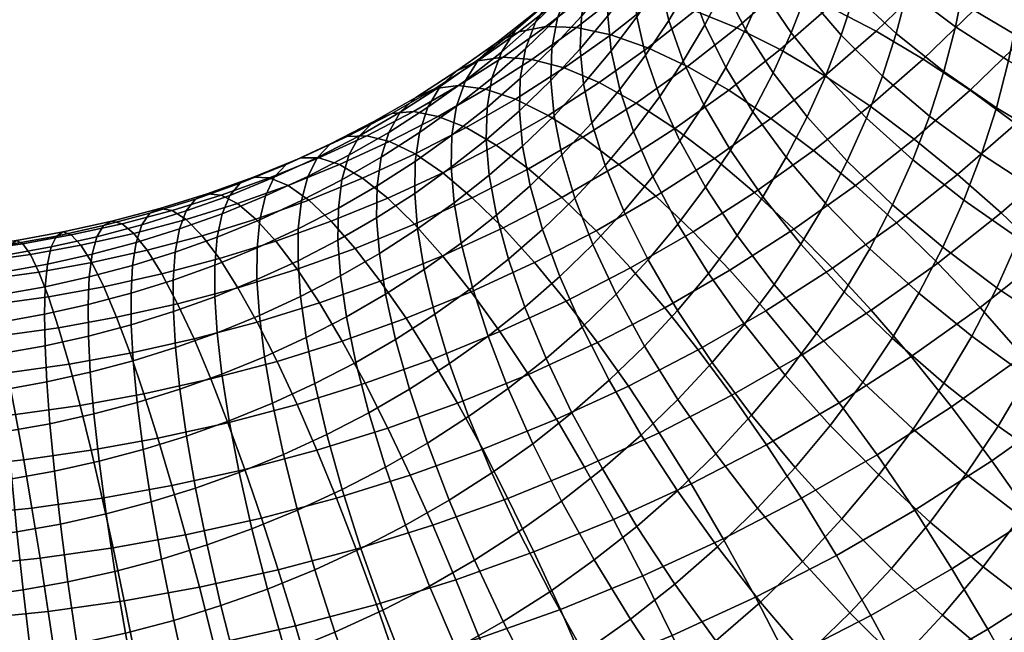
# Model space of a CAD drawing. Extents: x -120 to 2831, y -92 to 75.
# Tile 146 of 256: x 1163 to 1195, y -42 to -22. Entities that reach past the tile are written whole.
import ezdxf

# ---------------------------------------------------------------- set-up
doc = ezdxf.new("R2010")
doc.units = 0
doc.layers.add('GLASS', color=18, linetype='CONTINUOUS')

msp = doc.modelspace()

# ---------------------------------------------------------------- meshes
at = {"layer": 'GLASS'}
mesh = msp.add_polyface(dxfattribs=at)
corners = [(1197.36, -19.297, 65.61), (1199.356, -19.989, 66.493), (1199.411, -18.37, 67.54), (1197.412, -17.754, 66.608), (1195.468, -18.493, 64.545), (1195.518, -17.022, 65.497), (1197.223, -20.837, 64.616), (1199.213, -21.605, 65.45), (1195.338, -19.962, 63.597), (1193.59, -18.991, 62.407), (1193.714, -17.589, 63.312), (1197.003, -22.371, 63.627), (1198.982, -23.215, 64.413), (1195.128, -21.424, 62.655), (1193.39, -20.388, 61.507), (1191.816, -19.278, 60.201), (1192.008, -17.941, 61.063), (1196.679, -23.987, 62.588), (1198.642, -24.911, 63.322), (1194.819, -22.965, 61.664), (1193.094, -21.86, 60.561), (1191.533, -20.687, 59.295), (1190.16, -19.466, 57.888), (1190.432, -18.112, 58.758), (1196.262, -25.589, 61.56), (1198.204, -26.592, 62.243), (1194.422, -24.493, 60.684), (1192.715, -23.318, 59.625), (1191.17, -22.083, 58.399), (1189.811, -20.808, 57.026), (1193.937, -26.003, 59.717), (1195.753, -27.173, 60.545), (1192.252, -24.76, 58.701), (1190.727, -23.464, 57.515), (1189.385, -22.136, 56.176), (1190.204, -24.826, 56.644), (1191.706, -26.183, 57.792), (1188.883, -23.444, 55.34), (1195.242, -19.657, 16.623), (1193.572, -18.888, 17.745), (1194.953, -17.238, 18.783), (1196.685, -17.933, 17.708), (1196.896, -20.528, 15.684), (1198.401, -18.73, 16.816), (1198.513, -21.479, 14.925), (1200.079, -19.609, 16.102), (1190.498, -19.757, 18.097), (1188.938, -19.178, 19.618), (1190.285, -17.731, 20.525), (1191.911, -18.239, 19.048), (1192.093, -20.477, 16.748), (1193.696, -21.318, 15.581), (1195.284, -22.26, 14.598), (1196.836, -23.281, 13.795), (1198.392, -24.4, 13.145), (1200.134, -22.529, 14.319), (1190.519, -22.001, 15.796), (1188.995, -21.212, 17.187), (1192.05, -22.911, 14.586), (1193.568, -23.921, 13.56), (1195.052, -25.008, 12.716), (1196.539, -26.194, 12.024), (1190.31, -24.432, 13.639), (1188.854, -23.455, 14.891), (1191.753, -25.507, 12.573), (1193.164, -26.657, 11.689), (1189.845, -27.013, 11.64), (1188.48, -25.876, 12.744)]
mesh.append_faces([[corners[k] for k in face] for face in [(0, 1, 2, 3), (4, 0, 3, 5), (6, 7, 1, 0), (8, 6, 0, 4), (9, 8, 4, 10), (11, 12, 7, 6), (13, 11, 6, 8), (14, 13, 8, 9), (15, 14, 9, 16), (17, 18, 12, 11), (19, 17, 11, 13), (20, 19, 13, 14), (21, 20, 14, 15), (22, 21, 15, 23), (24, 25, 18, 17), (26, 24, 17, 19), (27, 26, 19, 20), (28, 27, 20, 21), (29, 28, 21, 22), (30, 31, 24, 26), (32, 30, 26, 27), (33, 32, 27, 28), (34, 33, 28, 29), (35, 36, 32, 33), (37, 35, 33, 34), (38, 39, 40, 41), (42, 38, 41, 43), (44, 42, 43, 45), (46, 47, 48, 49), (50, 46, 49, 39), (51, 50, 39, 38), (52, 51, 38, 42), (53, 52, 42, 44), (54, 53, 44, 55), (56, 57, 46, 50), (58, 56, 50, 51), (59, 58, 51, 52), (60, 59, 52, 53), (61, 60, 53, 54), (62, 63, 56, 58), (64, 62, 58, 59), (65, 64, 59, 60), (66, 67, 62, 64)]])
mesh = msp.add_polyface(dxfattribs=at)
corners = [(1188.242, -20.796, 54.712), (1189.385, -22.136, 56.176), (1189.811, -20.808, 57.026), (1188.654, -19.515, 55.532), (1187.758, -22.06, 53.904), (1188.883, -23.444, 55.34), (1186.839, -20.695, 52.363), (1187.31, -19.467, 53.147), (1187.176, -23.355, 53.078), (1188.28, -24.785, 54.485), (1186.274, -21.953, 51.561), (1185.577, -20.597, 49.962), (1186.13, -19.368, 50.746), (1185.634, -23.186, 50.776), (1186.517, -24.625, 52.271), (1184.952, -21.802, 49.195), (1184.467, -20.492, 47.556), (1185.083, -19.306, 48.31), (1184.255, -22.98, 48.448), (1184.922, -24.391, 50.012), (1183.782, -21.651, 46.82), (1183.493, -20.415, 45.157), (1184.172, -19.267, 45.886), (1183.028, -22.78, 46.106), (1183.49, -24.128, 47.721), (1182.746, -21.534, 44.449), (1182.631, -20.397, 42.779), (1183.376, -19.282, 43.485), (1182.19, -23.9, 45.399), (1182.637, -25.266, 47.004), (1181.916, -22.643, 43.749), (1181.803, -21.503, 42.081), (1181.842, -20.446, 40.356), (1182.672, -19.337, 41.056), (1181.018, -23.715, 43.075), (1181.284, -24.982, 44.718), (1180.909, -22.572, 41.409), (1180.945, -21.518, 39.681), (1181.135, -20.533, 37.846), (1182.04, -19.451, 38.527), (1179.95, -23.601, 40.763), (1180.057, -24.748, 42.427), (1179.983, -22.551, 39.033), (1180.164, -21.575, 37.192), (1180.505, -20.697, 35.255), (1181.491, -19.637, 35.919), (1181.11, -20.811, 25.647), (1180.19, -21.017, 27.761), (1181.401, -19.959, 28.419), (1182.369, -19.711, 26.332), (1182.167, -20.796, 23.574), (1183.482, -19.647, 24.29), (1183.346, -20.975, 21.576), (1184.724, -19.772, 22.326), (1184.628, -21.343, 19.685), (1186.072, -20.081, 20.47), (1185.989, -21.89, 17.926), (1187.505, -20.566, 18.751), (1187.406, -22.601, 16.323), (1188.995, -21.212, 17.187), (1188.854, -23.455, 14.891), (1190.519, -22.001, 15.796), (1180.783, -21.888, 22.898), (1179.785, -21.856, 24.999), (1181.897, -22.118, 20.868), (1183.108, -22.542, 18.941), (1184.395, -23.148, 17.146), (1185.734, -23.92, 15.505), (1187.103, -24.837, 14.034), (1180.381, -23.198, 20.202), (1179.336, -22.919, 22.262), (1181.518, -23.675, 18.243), (1182.726, -24.336, 16.413)]
mesh.append_faces([[corners[k] for k in face] for face in [(0, 1, 2, 3), (4, 5, 1, 0), (6, 4, 0, 7), (8, 9, 5, 4), (10, 8, 4, 6), (11, 10, 6, 12), (13, 14, 8, 10), (15, 13, 10, 11), (16, 15, 11, 17), (18, 19, 13, 15), (20, 18, 15, 16), (21, 20, 16, 22), (23, 24, 18, 20), (25, 23, 20, 21), (26, 25, 21, 27), (28, 29, 24, 23), (30, 28, 23, 25), (31, 30, 25, 26), (32, 31, 26, 33), (34, 35, 28, 30), (36, 34, 30, 31), (37, 36, 31, 32), (38, 37, 32, 39), (40, 41, 34, 36), (42, 40, 36, 37), (43, 42, 37, 38), (44, 43, 38, 45), (46, 47, 48, 49), (50, 46, 49, 51), (52, 50, 51, 53), (54, 52, 53, 55), (56, 54, 55, 57), (58, 56, 57, 59), (60, 58, 59, 61), (62, 63, 46, 50), (64, 62, 50, 52), (65, 64, 52, 54), (66, 65, 54, 56), (67, 66, 56, 58), (68, 67, 58, 60), (69, 70, 62, 64), (71, 69, 64, 65), (72, 71, 65, 66)]])
mesh = msp.add_polyface(dxfattribs=at)
corners = [(1178.931, -24.588, 40.146), (1179.034, -25.738, 41.808), (1180.057, -24.748, 42.427), (1179.95, -23.601, 40.763), (1178.96, -23.541, 38.415), (1179.983, -22.551, 39.033), (1179.132, -22.575, 36.567), (1180.164, -21.575, 37.192), (1179.456, -21.712, 34.62), (1180.505, -20.697, 35.255), (1179.94, -20.976, 32.595), (1181.014, -19.937, 33.244), (1177.879, -24.486, 37.826), (1177.852, -25.531, 39.559), (1178.04, -23.529, 35.973), (1178.346, -22.682, 34.016), (1178.805, -21.968, 31.977), (1179.42, -21.407, 29.882), (1180.589, -20.386, 30.518), (1180.19, -21.017, 27.761), (1181.401, -19.959, 28.419), (1176.891, -24.435, 35.412), (1176.741, -25.384, 37.27), (1177.179, -23.603, 33.446), (1177.611, -22.91, 31.393), (1178.191, -22.377, 29.281), (1178.917, -22.021, 27.139), (1179.785, -21.856, 24.999), (1181.11, -20.811, 25.647), (1175.69, -25.291, 34.884), (1175.551, -26.231, 36.747), (1175.958, -24.472, 32.909), (1176.361, -23.8, 30.845), (1176.904, -23.293, 28.716), (1177.585, -22.97, 26.553), (1178.399, -22.843, 24.39), (1179.336, -22.919, 22.262), (1180.783, -21.888, 22.898), (1174.685, -25.289, 32.408), (1174.438, -26.094, 34.391), (1175.06, -24.635, 30.332), (1175.564, -24.153, 28.188), (1176.198, -23.86, 26.007), (1176.955, -23.769, 23.822), (1177.828, -23.886, 21.668), (1178.802, -24.211, 19.58), (1180.381, -23.198, 20.202), (1179.862, -24.737, 17.591), (1181.518, -23.675, 18.243), (1173.738, -25.397, 29.867), (1173.393, -26.034, 31.954), (1174.203, -24.937, 27.71), (1174.788, -24.673, 25.512), (1175.489, -24.615, 23.307), (1176.296, -24.769, 21.13), (1177.198, -25.136, 19.016), (1178.18, -25.707, 17), (1173.333, -25.425, 25.056), (1172.798, -25.664, 27.27), (1173.974, -25.398, 22.833), (1174.714, -25.587, 20.635), (1175.541, -25.992, 18.498)]
mesh.append_faces([[corners[k] for k in face] for face in [(0, 1, 2, 3), (4, 0, 3, 5), (6, 4, 5, 7), (8, 6, 7, 9), (10, 8, 9, 11), (12, 13, 0, 4), (14, 12, 4, 6), (15, 14, 6, 8), (16, 15, 8, 10), (17, 16, 10, 18), (19, 17, 18, 20), (21, 22, 12, 14), (23, 21, 14, 15), (24, 23, 15, 16), (25, 24, 16, 17), (26, 25, 17, 19), (27, 26, 19, 28), (29, 30, 22, 21), (31, 29, 21, 23), (32, 31, 23, 24), (33, 32, 24, 25), (34, 33, 25, 26), (35, 34, 26, 27), (36, 35, 27, 37), (38, 39, 29, 31), (40, 38, 31, 32), (41, 40, 32, 33), (42, 41, 33, 34), (43, 42, 34, 35), (44, 43, 35, 36), (45, 44, 36, 46), (47, 45, 46, 48), (49, 50, 38, 40), (51, 49, 40, 41), (52, 51, 41, 42), (53, 52, 42, 43), (54, 53, 43, 44), (55, 54, 44, 45), (56, 55, 45, 47), (57, 58, 51, 52), (59, 57, 52, 53), (60, 59, 53, 54), (61, 60, 54, 55)]])
mesh = msp.add_polyface(dxfattribs=at)
corners = [(1188.28, -24.785, 54.485), (1189.577, -26.221, 55.755), (1190.204, -24.826, 56.644), (1188.883, -23.444, 55.34), (1187.598, -26.1, 53.649), (1188.868, -27.589, 54.884), (1186.517, -24.625, 52.271), (1187.176, -23.355, 53.078), (1188.077, -28.926, 54.036), (1189.484, -30.465, 55.068), (1190.31, -29.069, 55.954), (1186.839, -27.385, 52.834), (1185.784, -25.865, 51.483), (1184.922, -24.391, 50.012), (1185.634, -23.186, 50.776), (1186.003, -28.636, 52.041), (1187.208, -30.228, 53.212), (1184.977, -27.074, 50.718), (1184.138, -25.565, 49.269), (1183.49, -24.128, 47.721), (1184.255, -22.98, 48.448), (1185.073, -29.877, 51.258), (1186.241, -31.519, 52.397), (1184.079, -28.272, 49.962), (1183.266, -26.728, 48.534), (1182.637, -25.266, 47.004), (1183.11, -29.431, 49.233), (1184.07, -31.076, 50.504), (1182.324, -27.854, 47.826), (1181.717, -26.365, 46.311), (1181.284, -24.982, 44.718), (1182.19, -23.9, 45.399), (1181.316, -28.937, 47.147), (1182.071, -30.546, 48.533), (1180.731, -27.425, 45.647), (1180.314, -26.024, 44.064), (1180.057, -24.748, 42.427), (1181.018, -23.715, 43.075), (1180.242, -29.976, 46.497), (1180.966, -31.616, 47.865), (1179.682, -28.44, 45.012), (1188.48, -25.876, 12.744), (1187.103, -24.837, 14.034), (1188.854, -23.455, 14.891), (1190.31, -24.432, 13.639), (1183.984, -25.165, 14.737), (1182.726, -24.336, 16.413), (1184.395, -23.148, 17.146), (1185.734, -23.92, 15.505), (1185.271, -26.141, 13.229), (1186.565, -27.239, 11.903), (1187.848, -28.435, 10.762), (1189.845, -27.013, 11.64), (1189.102, -29.702, 9.806), (1191.179, -28.223, 10.718), (1180.988, -25.451, 15.729), (1179.862, -24.737, 17.591), (1181.518, -23.675, 18.243), (1182.162, -26.335, 14.019), (1183.362, -27.366, 12.478), (1184.57, -28.519, 11.118), (1185.767, -29.77, 9.943), (1186.938, -31.091, 8.954), (1180.311, -27.402, 13.368), (1179.223, -26.469, 15.109), (1181.424, -28.483, 11.797), (1182.544, -29.688, 10.405), (1183.654, -30.988, 9.2), (1180.451, -30.769, 9.751), (1179.422, -29.518, 11.17)]
mesh.append_faces([[corners[k] for k in face] for face in [(0, 1, 2, 3), (4, 5, 1, 0), (6, 4, 0, 7), (8, 9, 10, 5), (11, 8, 5, 4), (12, 11, 4, 6), (13, 12, 6, 14), (15, 16, 8, 11), (17, 15, 11, 12), (18, 17, 12, 13), (19, 18, 13, 20), (21, 22, 16, 15), (23, 21, 15, 17), (24, 23, 17, 18), (25, 24, 18, 19), (26, 27, 21, 23), (28, 26, 23, 24), (29, 28, 24, 25), (30, 29, 25, 31), (32, 33, 26, 28), (34, 32, 28, 29), (35, 34, 29, 30), (36, 35, 30, 37), (38, 39, 33, 32), (40, 38, 32, 34), (41, 42, 43, 44), (45, 46, 47, 48), (49, 45, 48, 42), (50, 49, 42, 41), (51, 50, 41, 52), (53, 51, 52, 54), (55, 56, 57, 46), (58, 55, 46, 45), (59, 58, 45, 49), (60, 59, 49, 50), (61, 60, 50, 51), (62, 61, 51, 53), (63, 64, 55, 58), (65, 63, 58, 59), (66, 65, 59, 60), (67, 66, 60, 61), (68, 69, 65, 66)]])
mesh = msp.add_polyface(dxfattribs=at)
corners = [(1179.281, -27.024, 43.44), (1179.682, -28.44, 45.012), (1180.731, -27.425, 45.647), (1180.314, -26.024, 44.064), (1179.034, -25.738, 41.808), (1180.057, -24.748, 42.427), (1178.572, -29.41, 44.409), (1179.107, -30.968, 45.88), (1180.242, -29.976, 46.497), (1178.189, -27.978, 42.846), (1177.953, -26.683, 41.22), (1177.852, -25.531, 39.559), (1178.931, -24.588, 40.146), (1177.041, -28.884, 42.284), (1177.405, -30.331, 43.838), (1176.815, -27.581, 40.663), (1176.718, -26.425, 39.005), (1176.741, -25.384, 37.27), (1177.879, -24.486, 37.826), (1175.839, -29.74, 41.756), (1176.183, -31.2, 43.301), (1175.624, -28.428, 40.141), (1175.531, -27.271, 38.483), (1175.551, -26.231, 36.747), (1174.384, -29.224, 39.652), (1174.587, -30.543, 41.263), (1174.294, -28.064, 37.997), (1174.31, -27.027, 36.259), (1174.438, -26.094, 34.391), (1175.69, -25.291, 34.884), (1173.124, -29.95, 39.209), (1173.315, -31.276, 40.816), (1173.039, -28.788, 37.555), (1173.051, -27.753, 35.816), (1173.166, -26.827, 33.944), (1173.393, -26.034, 31.954), (1174.685, -25.289, 32.408), (1179.223, -26.469, 15.109), (1178.18, -25.707, 17), (1179.862, -24.737, 17.591), (1180.988, -25.451, 15.729), (1172.373, -26.103, 29.44), (1172.059, -26.724, 31.536), (1173.738, -25.397, 29.867), (1172.798, -25.664, 27.27), (1174.203, -24.937, 27.71), (1176.442, -26.605, 16.456), (1175.541, -25.992, 18.498), (1177.198, -25.136, 19.016), (1177.401, -27.411, 14.538), (1178.399, -28.39, 12.77), (1180.311, -27.402, 13.368), (1179.422, -29.518, 11.17), (1181.424, -28.483, 11.797), (1172.416, -26.116, 22.401), (1171.835, -26.115, 24.642), (1173.333, -25.425, 25.056), (1173.974, -25.398, 22.833), (1173.086, -26.337, 20.184), (1174.714, -25.587, 20.635), (1173.837, -26.778, 18.026), (1174.654, -27.429, 15.961), (1175.524, -28.276, 14.02), (1176.432, -29.297, 12.226), (1177.361, -30.468, 10.6), (1172.82, -28.177, 15.517), (1172.088, -27.491, 17.603), (1173.6, -29.06, 13.554), (1174.414, -30.119, 11.737), (1175.248, -31.329, 10.088), (1172.433, -30.828, 11.322), (1171.711, -29.736, 13.157)]
mesh.append_faces([[corners[k] for k in face] for face in [(0, 1, 2, 3), (4, 0, 3, 5), (6, 7, 8, 1), (9, 6, 1, 0), (10, 9, 0, 4), (11, 10, 4, 12), (13, 14, 6, 9), (15, 13, 9, 10), (16, 15, 10, 11), (17, 16, 11, 18), (19, 20, 14, 13), (21, 19, 13, 15), (22, 21, 15, 16), (23, 22, 16, 17), (24, 25, 19, 21), (26, 24, 21, 22), (27, 26, 22, 23), (28, 27, 23, 29), (30, 31, 25, 24), (32, 30, 24, 26), (33, 32, 26, 27), (34, 33, 27, 28), (35, 34, 28, 36), (37, 38, 39, 40), (41, 42, 35, 43), (44, 41, 43, 45), (46, 47, 48, 38), (49, 46, 38, 37), (50, 49, 37, 51), (52, 50, 51, 53), (54, 55, 56, 57), (58, 54, 57, 59), (60, 58, 59, 47), (61, 60, 47, 46), (62, 61, 46, 49), (63, 62, 49, 50), (64, 63, 50, 52), (65, 66, 60, 61), (67, 65, 61, 62), (68, 67, 62, 63), (69, 68, 63, 64), (70, 71, 67, 68)]])
mesh = msp.add_polyface(dxfattribs=at)
corners = [(1195.753, -27.173, 60.545), (1197.671, -28.254, 61.179), (1198.204, -26.592, 62.243), (1196.262, -25.589, 61.56), (1197.042, -29.893, 60.131), (1198.995, -30.951, 60.517), (1199.654, -29.232, 61.616), (1195.154, -28.736, 59.547), (1193.365, -27.493, 58.764), (1193.937, -26.003, 59.717), (1191.706, -26.183, 57.792), (1192.252, -24.76, 58.701), (1196.287, -31.572, 59.061), (1198.204, -32.712, 59.394), (1194.435, -30.336, 58.526), (1192.679, -29.019, 57.791), (1191.051, -27.64, 56.863), (1189.577, -26.221, 55.755), (1190.204, -24.826, 56.644), (1195.433, -33.219, 58.013), (1197.308, -34.438, 58.296), (1193.621, -31.905, 57.528), (1191.903, -30.515, 56.84), (1190.31, -29.069, 55.954), (1188.868, -27.589, 54.884), (1196.31, -36.125, 57.225), (1198.17, -37.317, 57.26), (1199.214, -35.55, 58.382), (1194.482, -34.828, 56.992), (1192.714, -33.439, 56.555), (1191.039, -31.977, 55.912), (1189.484, -30.465, 55.068), (1191.717, -34.933, 55.609), (1193.435, -36.395, 56), (1190.088, -33.402, 55.01), (1188.576, -31.825, 54.207), (1189.03, -34.814, 54.119), (1190.607, -36.414, 54.675), (1198.067, -27.513, 11.476), (1196.539, -26.194, 12.024), (1198.392, -24.4, 13.145), (1199.99, -25.651, 12.64), (1194.579, -27.906, 10.958), (1193.164, -26.657, 11.689), (1195.052, -25.008, 12.716), (1196.032, -29.291, 10.369), (1197.506, -30.803, 9.945), (1199.616, -28.96, 11.093), (1191.179, -28.223, 10.718), (1189.845, -27.013, 11.64), (1191.753, -25.507, 12.573), (1192.517, -29.533, 9.95), (1193.892, -30.979, 9.323), (1195.287, -32.554, 8.86), (1196.683, -34.244, 8.583), (1198.981, -32.431, 9.707), (1198.056, -36.03, 8.51), (1200.432, -34.156, 9.671), (1190.36, -31.069, 9.002), (1189.102, -29.702, 9.806), (1191.653, -32.574, 8.339), (1192.965, -34.208, 7.84), (1194.278, -35.956, 7.527), (1195.57, -37.8, 7.417), (1189.321, -34.07, 7.421), (1188.113, -32.511, 8.118), (1190.546, -35.759, 6.888), (1191.772, -37.563, 6.541)]
mesh.append_faces([[corners[k] for k in face] for face in [(0, 1, 2, 3), (4, 5, 6, 1), (7, 4, 1, 0), (8, 7, 0, 9), (10, 8, 9, 11), (12, 13, 5, 4), (14, 12, 4, 7), (15, 14, 7, 8), (16, 15, 8, 10), (17, 16, 10, 18), (19, 20, 13, 12), (21, 19, 12, 14), (22, 21, 14, 15), (23, 22, 15, 16), (24, 23, 16, 17), (25, 26, 27, 20), (28, 25, 20, 19), (29, 28, 19, 21), (30, 29, 21, 22), (31, 30, 22, 23), (32, 33, 28, 29), (34, 32, 29, 30), (35, 34, 30, 31), (36, 37, 32, 34), (38, 39, 40, 41), (42, 43, 44, 39), (45, 42, 39, 38), (46, 45, 38, 47), (48, 49, 50, 43), (51, 48, 43, 42), (52, 51, 42, 45), (53, 52, 45, 46), (54, 53, 46, 55), (56, 54, 55, 57), (58, 59, 48, 51), (60, 58, 51, 52), (61, 60, 52, 53), (62, 61, 53, 54), (63, 62, 54, 56), (64, 65, 58, 60), (66, 64, 60, 61), (67, 66, 61, 62)]])
mesh = msp.add_polyface(dxfattribs=at)
corners = [(1171.742, -29.458, 37.149), (1171.823, -30.623, 38.802), (1173.124, -29.95, 39.209), (1173.039, -28.788, 37.555), (1171.75, -28.426, 35.409), (1173.051, -27.753, 35.816), (1171.853, -27.506, 33.533), (1173.166, -26.827, 33.944), (1172.059, -26.724, 31.536), (1173.393, -26.034, 31.954), (1170.407, -30.073, 36.78), (1170.485, -31.24, 38.432), (1170.411, -29.043, 35.038), (1170.501, -28.129, 33.159), (1170.685, -27.356, 31.157), (1170.968, -26.75, 29.052), (1172.373, -26.103, 29.44), (1171.351, -26.331, 26.87), (1172.798, -25.664, 27.27), (1171.835, -26.115, 24.642), (1173.333, -25.425, 25.056), (1169.037, -29.603, 34.706), (1169.037, -30.632, 36.448), (1169.115, -28.694, 32.823), (1169.276, -27.931, 30.815), (1169.526, -27.337, 28.703), (1169.867, -26.935, 26.511), (1170.298, -26.742, 24.27), (1170.817, -26.768, 22.014), (1172.416, -26.116, 22.401), (1171.416, -27.018, 19.78), (1173.086, -26.337, 20.184), (1172.088, -27.491, 17.603), (1173.837, -26.778, 18.026), (1167.754, -29.18, 32.538), (1167.69, -30.085, 34.423), (1167.894, -28.425, 30.525), (1168.112, -27.843, 28.406), (1168.411, -27.456, 26.205), (1168.79, -27.281, 23.953), (1169.248, -27.329, 21.685), (1169.777, -27.604, 19.436), (1170.371, -28.105, 17.243), (1171.02, -28.821, 15.139), (1172.82, -28.177, 15.517), (1171.711, -29.736, 13.157), (1173.6, -29.06, 13.554), (1166.485, -28.863, 30.272), (1166.368, -29.611, 32.289), (1166.67, -28.291, 28.147), (1166.927, -27.918, 25.939), (1167.254, -27.759, 23.677), (1167.649, -27.826, 21.398), (1168.107, -28.123, 19.136), (1168.622, -28.649, 16.929), (1169.186, -29.391, 14.81), (1169.787, -30.334, 12.812), (1166.41, -28.574, 18.881), (1166.024, -28.258, 21.154), (1166.845, -29.121, 16.662), (1167.322, -29.886, 14.53), (1167.831, -30.854, 12.518)]
mesh.append_faces([[corners[k] for k in face] for face in [(0, 1, 2, 3), (4, 0, 3, 5), (6, 4, 5, 7), (8, 6, 7, 9), (10, 11, 1, 0), (12, 10, 0, 4), (13, 12, 4, 6), (14, 13, 6, 8), (15, 14, 8, 16), (17, 15, 16, 18), (19, 17, 18, 20), (21, 22, 10, 12), (23, 21, 12, 13), (24, 23, 13, 14), (25, 24, 14, 15), (26, 25, 15, 17), (27, 26, 17, 19), (28, 27, 19, 29), (30, 28, 29, 31), (32, 30, 31, 33), (34, 35, 21, 23), (36, 34, 23, 24), (37, 36, 24, 25), (38, 37, 25, 26), (39, 38, 26, 27), (40, 39, 27, 28), (41, 40, 28, 30), (42, 41, 30, 32), (43, 42, 32, 44), (45, 43, 44, 46), (47, 48, 34, 36), (49, 47, 36, 37), (50, 49, 37, 38), (51, 50, 38, 39), (52, 51, 39, 40), (53, 52, 40, 41), (54, 53, 41, 42), (55, 54, 42, 43), (56, 55, 43, 45), (57, 58, 52, 53), (59, 57, 53, 54), (60, 59, 54, 55), (61, 60, 55, 56)]])
mesh = msp.add_polyface(dxfattribs=at)
corners = [(1166.368, -29.611, 32.289), (1166.316, -30.512, 34.176), (1167.69, -30.085, 34.423), (1167.754, -29.18, 32.538), (1164.959, -29.986, 32.077), (1164.921, -30.882, 33.967), (1165.053, -29.244, 30.057), (1166.485, -28.863, 30.272), (1165.206, -28.681, 27.927), (1166.67, -28.291, 28.147), (1165.419, -28.318, 25.712), (1166.927, -27.918, 25.939), (1165.692, -28.174, 23.443), (1167.254, -27.759, 23.677), (1166.024, -28.258, 21.154), (1167.649, -27.826, 21.398), (1163.602, -29.566, 29.88), (1163.531, -30.303, 31.903), (1163.721, -29.01, 27.746), (1163.891, -28.658, 25.525), (1164.11, -28.525, 23.25), (1164.377, -28.623, 20.953), (1164.69, -28.956, 18.671), (1166.41, -28.574, 18.881), (1165.044, -29.521, 16.442), (1166.845, -29.121, 16.662), (1165.433, -30.305, 14.3), (1167.322, -29.886, 14.53), (1162.219, -29.815, 29.749), (1162.17, -30.548, 31.774), (1162.306, -29.265, 27.611), (1162.433, -28.92, 25.387), (1162.601, -28.797, 23.106), (1162.807, -28.906, 20.804), (1163.051, -29.252, 18.516), (1163.327, -29.83, 16.279), (1163.632, -30.63, 14.129), (1160.824, -30.011, 29.652), (1160.797, -30.741, 31.679), (1160.879, -29.466, 27.512), (1160.964, -29.127, 25.285), (1161.079, -29.011, 23.001), (1161.224, -29.129, 20.694), (1161.397, -29.484, 18.401), (1161.595, -30.074, 16.159), (1159.443, -29.612, 27.449), (1159.421, -30.154, 29.59), (1159.486, -29.277, 25.22), (1159.549, -29.166, 22.934), (1159.632, -29.29, 20.624), (1159.734, -29.653, 18.328), (1159.853, -30.25, 16.082), (1158.002, -29.37, 25.192), (1158.002, -29.702, 27.422), (1158.032, -29.391, 20.594), (1158.012, -29.263, 22.905), (1158.011, -30.242, 29.564), (1158.104, -30.36, 16.049), (1158.063, -29.758, 18.296)]
mesh.append_faces([[corners[k] for k in face] for face in [(0, 1, 2, 3), (4, 5, 1, 0), (6, 4, 0, 7), (8, 6, 7, 9), (10, 8, 9, 11), (12, 10, 11, 13), (14, 12, 13, 15), (16, 17, 4, 6), (18, 16, 6, 8), (19, 18, 8, 10), (20, 19, 10, 12), (21, 20, 12, 14), (22, 21, 14, 23), (24, 22, 23, 25), (26, 24, 25, 27), (28, 29, 17, 16), (30, 28, 16, 18), (31, 30, 18, 19), (32, 31, 19, 20), (33, 32, 20, 21), (34, 33, 21, 22), (35, 34, 22, 24), (36, 35, 24, 26), (37, 38, 29, 28), (39, 37, 28, 30), (40, 39, 30, 31), (41, 40, 31, 32), (42, 41, 32, 33), (43, 42, 33, 34), (44, 43, 34, 35), (45, 46, 37, 39), (47, 45, 39, 40), (48, 47, 40, 41), (49, 48, 41, 42), (50, 49, 42, 43), (51, 50, 43, 44), (47, 52, 53, 45), (49, 54, 55, 48), (48, 55, 52, 47), (45, 53, 56, 46), (51, 57, 58, 50), (50, 58, 54, 49)]])
mesh = msp.add_polyface(dxfattribs=at)
corners = [(1187.208, -30.228, 53.212), (1188.576, -31.825, 54.207), (1189.484, -30.465, 55.068), (1188.077, -28.926, 54.036), (1187.566, -33.174, 53.356), (1189.03, -34.814, 54.119), (1190.088, -33.402, 55.01), (1186.241, -31.519, 52.397), (1187.887, -36.179, 53.26), (1189.409, -37.846, 53.774), (1190.607, -36.414, 54.675), (1186.475, -34.477, 52.536), (1185.196, -32.767, 51.612), (1184.07, -31.076, 50.504), (1185.073, -29.877, 51.258), (1186.663, -37.494, 52.435), (1188.125, -39.225, 52.909), (1185.306, -35.733, 51.748), (1184.077, -33.97, 50.858), (1182.994, -32.232, 49.779), (1182.071, -30.546, 48.533), (1183.11, -29.431, 49.233), (1185.361, -38.755, 51.647), (1186.759, -40.547, 52.082), (1184.063, -36.937, 50.996), (1182.886, -35.122, 50.137), (1181.85, -33.34, 49.087), (1180.966, -31.616, 47.865), (1182.747, -38.086, 50.281), (1183.983, -39.959, 50.898), (1181.627, -36.223, 49.452), (1180.639, -34.397, 48.428), (1179.797, -32.637, 47.229), (1179.107, -30.968, 45.88), (1180.242, -29.976, 46.497), (1180.302, -37.268, 48.805), (1181.364, -39.178, 49.604), (1179.366, -35.401, 47.806), (1178.916, -38.255, 48.196), (1179.916, -40.209, 48.968), (1188.113, -32.511, 8.118), (1186.938, -31.091, 8.954), (1189.102, -29.702, 9.806), (1190.36, -31.069, 9.002), (1184.741, -32.358, 8.181), (1183.654, -30.988, 9.2), (1185.767, -29.77, 9.943), (1185.831, -33.827, 7.315), (1186.952, -35.436, 6.588), (1189.321, -34.07, 7.421), (1188.089, -37.176, 6.024), (1190.546, -35.759, 6.888), (1181.472, -32.116, 8.517), (1180.451, -30.769, 9.751), (1182.544, -29.688, 10.405), (1182.471, -33.531, 7.471), (1183.474, -35.045, 6.578), (1184.505, -36.701, 5.822), (1185.552, -38.488, 5.23), (1186.6, -40.389, 4.824), (1189.228, -39.031, 5.646), (1179.226, -33.151, 7.896), (1178.297, -31.762, 9.155), (1180.135, -34.607, 6.825), (1181.048, -36.163, 5.907), (1181.987, -37.861, 5.126), (1182.941, -39.691, 4.508), (1179.404, -38.914, 4.5), (1178.559, -37.177, 5.304), (1180.262, -40.783, 3.859)]
mesh.append_faces([[corners[k] for k in face] for face in [(0, 1, 2, 3), (4, 5, 6, 1), (7, 4, 1, 0), (8, 9, 10, 5), (11, 8, 5, 4), (12, 11, 4, 7), (13, 12, 7, 14), (15, 16, 9, 8), (17, 15, 8, 11), (18, 17, 11, 12), (19, 18, 12, 13), (20, 19, 13, 21), (22, 23, 16, 15), (24, 22, 15, 17), (25, 24, 17, 18), (26, 25, 18, 19), (27, 26, 19, 20), (28, 29, 22, 24), (30, 28, 24, 25), (31, 30, 25, 26), (32, 31, 26, 27), (33, 32, 27, 34), (35, 36, 28, 30), (37, 35, 30, 31), (38, 39, 36, 35), (40, 41, 42, 43), (44, 45, 46, 41), (47, 44, 41, 40), (48, 47, 40, 49), (50, 48, 49, 51), (52, 53, 54, 45), (55, 52, 45, 44), (56, 55, 44, 47), (57, 56, 47, 48), (58, 57, 48, 50), (59, 58, 50, 60), (61, 62, 53, 52), (63, 61, 52, 55), (64, 63, 55, 56), (65, 64, 56, 57), (66, 65, 57, 58), (67, 68, 64, 65), (69, 67, 65, 66)]])
mesh = msp.add_polyface(dxfattribs=at)
corners = [(1178.568, -33.607, 46.628), (1179.366, -35.401, 47.806), (1180.639, -34.397, 48.428), (1179.797, -32.637, 47.229), (1177.913, -31.91, 45.296), (1179.107, -30.968, 45.88), (1177.405, -30.331, 43.838), (1178.572, -29.41, 44.409), (1178.034, -36.35, 47.221), (1178.916, -38.255, 48.196), (1180.302, -37.268, 48.805), (1177.281, -34.523, 46.063), (1176.664, -32.8, 44.747), (1176.183, -31.2, 43.301), (1176.647, -37.24, 46.674), (1177.473, -39.181, 47.627), (1175.941, -35.383, 45.535), (1175.362, -33.635, 44.235), (1174.911, -32.017, 42.801), (1174.587, -30.543, 41.263), (1175.839, -29.74, 41.756), (1175.237, -38.053, 46.179), (1176.006, -40.027, 47.112), (1174.58, -36.168, 45.057), (1174.04, -34.397, 43.77), (1173.619, -32.762, 42.346), (1173.315, -31.276, 40.816), (1173.175, -36.894, 44.617), (1173.782, -38.805, 45.723), (1172.675, -35.103, 43.343), (1172.285, -33.452, 41.929), (1172.002, -31.955, 40.405), (1171.823, -30.623, 38.802), (1173.124, -29.95, 39.209), (1171.728, -37.561, 44.217), (1172.284, -39.496, 45.309), (1171.27, -35.75, 42.954), (1170.911, -34.084, 41.549), (1178.297, -31.762, 9.155), (1177.361, -30.468, 10.6), (1179.422, -29.518, 11.17), (1180.451, -30.769, 9.751), (1176.088, -32.662, 8.62), (1175.248, -31.329, 10.088), (1176.922, -34.09, 7.338), (1179.226, -33.151, 7.896), (1177.739, -35.584, 6.245), (1180.135, -34.607, 6.825), (1178.559, -37.177, 5.304), (1181.048, -36.163, 5.907), (1173.173, -32.071, 9.653), (1172.433, -30.828, 11.322), (1174.414, -30.119, 11.737), (1173.92, -33.438, 8.165), (1174.661, -34.899, 6.864), (1175.387, -36.425, 5.751), (1176.117, -38.051, 4.792), (1176.869, -39.821, 3.969), (1179.404, -38.914, 4.5), (1171.06, -32.728, 9.274), (1170.415, -31.455, 10.959), (1171.71, -34.125, 7.768), (1172.357, -35.615, 6.45), (1172.991, -37.17, 5.321), (1173.629, -38.824, 4.345), (1174.286, -40.624, 3.505), (1171.1, -39.496, 3.965), (1170.557, -37.817, 4.955)]
mesh.append_faces([[corners[k] for k in face] for face in [(0, 1, 2, 3), (4, 0, 3, 5), (6, 4, 5, 7), (8, 9, 10, 1), (11, 8, 1, 0), (12, 11, 0, 4), (13, 12, 4, 6), (14, 15, 9, 8), (16, 14, 8, 11), (17, 16, 11, 12), (18, 17, 12, 13), (19, 18, 13, 20), (21, 22, 15, 14), (23, 21, 14, 16), (24, 23, 16, 17), (25, 24, 17, 18), (26, 25, 18, 19), (27, 28, 21, 23), (29, 27, 23, 24), (30, 29, 24, 25), (31, 30, 25, 26), (32, 31, 26, 33), (34, 35, 28, 27), (36, 34, 27, 29), (37, 36, 29, 30), (38, 39, 40, 41), (42, 43, 39, 38), (44, 42, 38, 45), (46, 44, 45, 47), (48, 46, 47, 49), (50, 51, 52, 43), (53, 50, 43, 42), (54, 53, 42, 44), (55, 54, 44, 46), (56, 55, 46, 48), (57, 56, 48, 58), (59, 60, 51, 50), (61, 59, 50, 53), (62, 61, 53, 54), (63, 62, 54, 55), (64, 63, 55, 56), (65, 64, 56, 57), (66, 67, 63, 64)]])
mesh = msp.add_polyface(dxfattribs=at)
corners = [(1170.651, -32.578, 40.031), (1170.911, -34.084, 41.549), (1172.285, -33.452, 41.929), (1172.002, -31.955, 40.405), (1170.485, -31.24, 38.432), (1171.823, -30.623, 38.802), (1169.828, -36.338, 42.605), (1170.244, -38.166, 43.857), (1171.728, -37.561, 44.217), (1171.27, -35.75, 42.954), (1169.502, -34.659, 41.208), (1169.264, -33.143, 39.696), (1169.111, -31.8, 38.1), (1169.037, -30.632, 36.448), (1170.407, -30.073, 36.78), (1168.414, -36.844, 42.308), (1168.788, -38.687, 43.552), (1168.12, -35.153, 40.918), (1167.904, -33.63, 39.41), (1167.763, -32.282, 37.817), (1167.694, -31.112, 36.167), (1167.69, -30.085, 34.423), (1169.037, -29.603, 34.706), (1166.711, -35.591, 40.665), (1166.973, -37.292, 42.049), (1166.517, -34.061, 39.161), (1166.39, -32.709, 37.57), (1166.325, -31.538, 35.921), (1166.316, -30.512, 34.176), (1170.415, -31.455, 10.959), (1169.787, -30.334, 12.812), (1171.711, -29.736, 13.157), (1172.433, -30.828, 11.322), (1165.279, -35.972, 40.449), (1165.508, -37.681, 41.829), (1165.109, -34.435, 38.95), (1164.995, -33.08, 37.36), (1164.933, -31.908, 35.712), (1164.921, -30.882, 33.967), (1168.365, -32, 10.651), (1167.831, -30.854, 12.518), (1168.912, -33.299, 8.951), (1171.06, -32.728, 9.274), (1169.466, -34.721, 7.431), (1171.71, -34.125, 7.768), (1170.016, -36.237, 6.098), (1172.357, -35.615, 6.45), (1170.557, -37.817, 4.955), (1172.991, -37.17, 5.321), (1163.828, -36.294, 40.272), (1164.024, -38.011, 41.648), (1163.681, -34.752, 38.775), (1165.849, -31.293, 12.276), (1165.433, -30.305, 14.3), (1167.322, -29.886, 14.53), (1166.286, -32.461, 10.398), (1166.735, -33.782, 8.685), (1167.19, -35.226, 7.153), (1167.643, -36.764, 5.809), (1168.089, -38.365, 4.654), (1163.959, -31.634, 12.097), (1163.632, -30.63, 14.129), (1164.304, -32.819, 10.209), (1164.66, -34.156, 8.488), (1165.021, -35.617, 6.947), (1165.381, -37.172, 5.594), (1165.736, -38.789, 4.431)]
mesh.append_faces([[corners[k] for k in face] for face in [(0, 1, 2, 3), (4, 0, 3, 5), (6, 7, 8, 9), (10, 6, 9, 1), (11, 10, 1, 0), (12, 11, 0, 4), (13, 12, 4, 14), (15, 16, 7, 6), (17, 15, 6, 10), (18, 17, 10, 11), (19, 18, 11, 12), (20, 19, 12, 13), (21, 20, 13, 22), (23, 24, 15, 17), (25, 23, 17, 18), (26, 25, 18, 19), (27, 26, 19, 20), (28, 27, 20, 21), (29, 30, 31, 32), (33, 34, 24, 23), (35, 33, 23, 25), (36, 35, 25, 26), (37, 36, 26, 27), (38, 37, 27, 28), (39, 40, 30, 29), (41, 39, 29, 42), (43, 41, 42, 44), (45, 43, 44, 46), (47, 45, 46, 48), (49, 50, 34, 33), (51, 49, 33, 35), (52, 53, 54, 40), (55, 52, 40, 39), (56, 55, 39, 41), (57, 56, 41, 43), (58, 57, 43, 45), (59, 58, 45, 47), (60, 61, 53, 52), (62, 60, 52, 55), (63, 62, 55, 56), (64, 63, 56, 57), (65, 64, 57, 58), (66, 65, 58, 59)]])
mesh = msp.add_polyface(dxfattribs=at)
corners = [(1163.58, -33.393, 37.188), (1163.681, -34.752, 38.775), (1165.109, -34.435, 38.95), (1164.995, -33.08, 37.36), (1163.523, -32.221, 35.54), (1164.933, -31.908, 35.712), (1163.506, -31.196, 33.794), (1164.921, -30.882, 33.967), (1163.531, -30.303, 31.903), (1164.959, -29.986, 32.077), (1163.325, -44.318, 44.609), (1163.631, -46.542, 45.222), (1165.271, -46.246, 45.378), (1164.895, -44.035, 44.758), (1163.05, -42.177, 43.774), (1164.559, -41.905, 43.917), (1162.81, -40.151, 42.734), (1164.267, -39.888, 42.872), (1162.608, -38.266, 41.514), (1164.024, -38.011, 41.648), (1162.445, -36.543, 40.141), (1163.828, -36.294, 40.272), (1162.319, -34.997, 38.646), (1162.231, -33.637, 37.06), (1162.179, -32.463, 35.412), (1162.158, -31.439, 33.666), (1162.17, -30.548, 31.774), (1161.977, -46.774, 45.107), (1162.232, -49.057, 45.48), (1163.964, -48.813, 45.6), (1161.742, -44.541, 44.499), (1161.528, -42.391, 43.668), (1161.341, -40.357, 42.632), (1161.181, -38.466, 41.415), (1161.05, -36.739, 40.044), (1160.947, -35.19, 38.551), (1160.872, -33.828, 36.966), (1160.823, -32.654, 35.318), (1160.798, -31.631, 33.572), (1160.797, -30.741, 31.679), (1161.816, -30.885, 14.003), (1161.595, -30.074, 16.159), (1163.327, -29.83, 16.279), (1163.632, -30.63, 14.129), (1162.054, -31.902, 11.964), (1163.959, -31.634, 12.097), (1162.306, -33.1, 10.071), (1164.304, -32.819, 10.209), (1162.567, -34.45, 8.343), (1164.66, -34.156, 8.488), (1162.833, -35.925, 6.796), (1165.021, -35.617, 6.947), (1163.1, -37.492, 5.436), (1165.381, -37.172, 5.594), (1160.314, -46.943, 45.034), (1160.49, -49.234, 45.404), (1160.149, -44.702, 44.429), (1160.296, -33.304, 9.983), (1160.137, -32.097, 11.88), (1160.462, -34.664, 8.251), (1160.633, -36.148, 6.699), (1160.805, -37.725, 5.335), (1160.977, -39.365, 4.161), (1163.364, -39.123, 4.266), (1161.151, -41.104, 3.14), (1163.63, -40.852, 3.25), (1161.334, -42.99, 2.254), (1163.907, -42.728, 2.368), (1161.523, -45.009, 1.53), (1164.191, -44.739, 1.647), (1161.715, -47.143, 0.992), (1164.479, -46.862, 1.114), (1161.908, -49.365, 0.662), (1164.765, -49.075, 0.788)]
mesh.append_faces([[corners[k] for k in face] for face in [(0, 1, 2, 3), (4, 0, 3, 5), (6, 4, 5, 7), (8, 6, 7, 9), (10, 11, 12, 13), (14, 10, 13, 15), (16, 14, 15, 17), (18, 16, 17, 19), (20, 18, 19, 21), (22, 20, 21, 1), (23, 22, 1, 0), (24, 23, 0, 4), (25, 24, 4, 6), (26, 25, 6, 8), (27, 28, 29, 11), (30, 27, 11, 10), (31, 30, 10, 14), (32, 31, 14, 16), (33, 32, 16, 18), (34, 33, 18, 20), (35, 34, 20, 22), (36, 35, 22, 23), (37, 36, 23, 24), (38, 37, 24, 25), (39, 38, 25, 26), (40, 41, 42, 43), (44, 40, 43, 45), (46, 44, 45, 47), (48, 46, 47, 49), (50, 48, 49, 51), (52, 50, 51, 53), (54, 55, 28, 27), (56, 54, 27, 30), (57, 58, 44, 46), (59, 57, 46, 48), (60, 59, 48, 50), (61, 60, 50, 52), (62, 61, 52, 63), (64, 62, 63, 65), (66, 64, 65, 67), (68, 66, 67, 69), (70, 68, 69, 71), (72, 70, 71, 73)]])
mesh = msp.add_polyface(dxfattribs=at)
corners = [(1201.865, -39.346, 56.793), (1203.652, -40.174, 56.327), (1204.836, -38.17, 57.598), (1203.004, -37.419, 58.016), (1200.03, -38.393, 57.111), (1201.122, -36.546, 58.283), (1198.17, -37.317, 57.26), (1199.214, -35.55, 58.382), (1200.612, -41.222, 55.606), (1202.349, -42.125, 55.092), (1198.829, -40.192, 55.972), (1197.02, -39.039, 56.171), (1195.213, -37.769, 56.185), (1196.31, -36.125, 57.225), (1193.435, -36.395, 56), (1194.482, -34.828, 56.992), (1199.219, -43.082, 54.432), (1200.899, -44.06, 53.871), (1197.492, -41.976, 54.846), (1195.742, -40.745, 55.094), (1193.992, -39.399, 55.156), (1192.271, -37.949, 55.019), (1190.607, -36.414, 54.675), (1191.717, -34.933, 55.609), (1200.899, -44.06, 53.871), (1202.577, -44.939, 53.157), (1204.082, -42.93, 54.425), (1202.349, -42.125, 55.092), (1197.714, -44.881, 53.3), (1199.334, -45.931, 52.693), (1196.049, -43.701, 53.761), (1194.361, -42.395, 54.056), (1192.674, -40.974, 54.165), (1191.014, -39.451, 54.074), (1189.409, -37.846, 53.774), (1194.503, -45.362, 52.719), (1196.101, -46.613, 52.214), (1192.882, -43.984, 53.059), (1191.261, -42.492, 53.213), (1189.667, -40.898, 53.167), (1189.758, -43.947, 52.304), (1191.308, -45.508, 52.107), (1200.645, -39.797, 9.015), (1199.384, -37.89, 8.651), (1201.835, -35.957, 9.85), (1203.166, -37.808, 10.248), (1201.816, -41.72, 9.601), (1204.402, -39.68, 10.866), (1202.877, -43.631, 10.4), (1205.522, -41.543, 11.694), (1196.82, -39.716, 7.525), (1195.57, -37.8, 7.417), (1198.056, -36.03, 8.51), (1198.007, -41.675, 7.856), (1199.109, -43.648, 8.412), (1200.109, -45.602, 9.184), (1192.98, -39.462, 6.398), (1191.772, -37.563, 6.541), (1194.278, -35.956, 7.527), (1194.149, -41.43, 6.474), (1195.258, -43.438, 6.775), (1196.289, -45.457, 7.302), (1189.228, -39.031, 5.646), (1188.089, -37.176, 6.024), (1190.546, -35.759, 6.888), (1190.35, -40.979, 5.473), (1191.436, -42.994, 5.52), (1192.467, -45.048, 5.793), (1193.426, -47.108, 6.295), (1189.584, -46.538, 4.891), (1188.634, -44.443, 4.643)]
mesh.append_faces([[corners[k] for k in face] for face in [(0, 1, 2, 3), (4, 0, 3, 5), (6, 4, 5, 7), (8, 9, 1, 0), (10, 8, 0, 4), (11, 10, 4, 6), (12, 11, 6, 13), (14, 12, 13, 15), (16, 17, 9, 8), (18, 16, 8, 10), (19, 18, 10, 11), (20, 19, 11, 12), (21, 20, 12, 14), (22, 21, 14, 23), (24, 25, 26, 27), (28, 29, 17, 16), (30, 28, 16, 18), (31, 30, 18, 19), (32, 31, 19, 20), (33, 32, 20, 21), (34, 33, 21, 22), (35, 36, 28, 30), (37, 35, 30, 31), (38, 37, 31, 32), (39, 38, 32, 33), (40, 41, 37, 38), (42, 43, 44, 45), (46, 42, 45, 47), (48, 46, 47, 49), (50, 51, 52, 43), (53, 50, 43, 42), (54, 53, 42, 46), (55, 54, 46, 48), (56, 57, 58, 51), (59, 56, 51, 50), (60, 59, 50, 53), (61, 60, 53, 54), (62, 63, 64, 57), (65, 62, 57, 56), (66, 65, 56, 59), (67, 66, 59, 60), (68, 67, 60, 61), (69, 70, 66, 67)]])
mesh = msp.add_polyface(dxfattribs=at)
corners = [(1170.244, -38.166, 43.857), (1170.747, -40.122, 44.937), (1172.284, -39.496, 45.309), (1171.728, -37.561, 44.217), (1170.358, -44.894, 46.142), (1171.008, -47.088, 46.564), (1172.725, -46.474, 46.924), (1171.996, -44.308, 46.486), (1169.765, -42.741, 45.49), (1171.334, -42.179, 45.82), (1169.239, -40.661, 44.621), (1168.788, -38.687, 43.552), (1169.26, -47.632, 46.25), (1169.873, -49.857, 46.422), (1171.707, -49.287, 46.751), (1168.688, -45.413, 45.842), (1168.166, -43.238, 45.203), (1167.703, -41.139, 44.345), (1167.304, -39.148, 43.285), (1166.973, -37.292, 42.049), (1168.414, -36.844, 42.308), (1167.483, -48.104, 45.983), (1168.009, -50.352, 46.142), (1166.991, -45.864, 45.587), (1166.541, -43.67, 44.959), (1166.141, -41.554, 44.11), (1165.796, -39.549, 43.059), (1165.508, -37.681, 41.829), (1165.681, -48.504, 45.763), (1166.12, -50.771, 45.911), (1165.271, -46.246, 45.378), (1164.895, -44.035, 44.758), (1164.559, -41.905, 43.917), (1164.267, -39.888, 42.872), (1164.024, -38.011, 41.648), (1168.538, -40.065, 3.652), (1168.089, -38.365, 4.654), (1170.557, -37.817, 4.955), (1171.1, -39.496, 3.965), (1169.001, -41.912, 2.786), (1171.661, -41.321, 3.11), (1169.474, -43.892, 2.081), (1172.233, -43.279, 2.417), (1169.949, -45.985, 1.563), (1172.806, -45.351, 1.911), (1170.42, -48.168, 1.252), (1173.374, -47.513, 1.612), (1163.964, -48.813, 45.6), (1164.318, -51.096, 45.74), (1163.631, -46.542, 45.222), (1166.094, -40.505, 3.42), (1165.736, -38.789, 4.431), (1166.465, -42.369, 2.545), (1166.843, -44.366, 1.831), (1167.225, -46.476, 1.304), (1167.604, -48.676, 0.984), (1167.974, -50.934, 0.889), (1170.879, -50.41, 1.165), (1163.364, -39.123, 4.266), (1163.1, -37.492, 5.436), (1165.381, -37.172, 5.594), (1163.63, -40.852, 3.25), (1163.907, -42.728, 2.368), (1164.191, -44.739, 1.647), (1164.479, -46.862, 1.114), (1164.765, -49.075, 0.788), (1165.045, -51.345, 0.687)]
mesh.append_faces([[corners[k] for k in face] for face in [(0, 1, 2, 3), (4, 5, 6, 7), (8, 4, 7, 9), (10, 8, 9, 1), (11, 10, 1, 0), (12, 13, 14, 5), (15, 12, 5, 4), (16, 15, 4, 8), (17, 16, 8, 10), (18, 17, 10, 11), (19, 18, 11, 20), (21, 22, 13, 12), (23, 21, 12, 15), (24, 23, 15, 16), (25, 24, 16, 17), (26, 25, 17, 18), (27, 26, 18, 19), (28, 29, 22, 21), (30, 28, 21, 23), (31, 30, 23, 24), (32, 31, 24, 25), (33, 32, 25, 26), (34, 33, 26, 27), (35, 36, 37, 38), (39, 35, 38, 40), (41, 39, 40, 42), (43, 41, 42, 44), (45, 43, 44, 46), (47, 48, 29, 28), (49, 47, 28, 30), (50, 51, 36, 35), (52, 50, 35, 39), (53, 52, 39, 41), (54, 53, 41, 43), (55, 54, 43, 45), (56, 55, 45, 57), (58, 59, 60, 51), (61, 58, 51, 50), (62, 61, 50, 52), (63, 62, 52, 53), (64, 63, 53, 54), (65, 64, 54, 55), (66, 65, 55, 56)]])
mesh = msp.add_polyface(dxfattribs=at)
corners = [(1178.408, -41.176, 48.374), (1179.439, -43.194, 48.902), (1181.018, -42.181, 49.523), (1179.916, -40.209, 48.968), (1177.473, -39.181, 47.627), (1178.916, -38.255, 48.196), (1178.866, -46.173, 48.611), (1179.952, -48.189, 48.658), (1181.717, -47.171, 49.278), (1180.549, -45.203, 49.203), (1177.835, -44.119, 48.338), (1176.876, -42.059, 47.836), (1176.006, -40.027, 47.112), (1178.13, -49.131, 48.087), (1179.162, -51.125, 47.887), (1181.074, -50.137, 48.485), (1177.129, -47.071, 48.068), (1176.179, -44.976, 47.819), (1175.295, -42.877, 47.341), (1174.492, -40.809, 46.638), (1173.782, -38.805, 45.723), (1175.237, -38.053, 46.179), (1176.253, -49.996, 47.568), (1177.195, -52.032, 47.343), (1175.341, -47.895, 47.573), (1174.474, -45.761, 47.348), (1173.667, -43.627, 46.891), (1172.933, -41.528, 46.207), (1172.284, -39.496, 45.309), (1174.329, -50.78, 47.103), (1175.177, -52.854, 46.854), (1173.507, -48.643, 47.129), (1172.725, -46.474, 46.924), (1171.996, -44.308, 46.486), (1171.334, -42.179, 45.82), (1170.747, -40.122, 44.937), (1171.707, -49.287, 46.751), (1172.44, -51.456, 46.706), (1171.008, -47.088, 46.564), (1177.633, -41.723, 3.308), (1176.869, -39.821, 3.969), (1179.404, -38.914, 4.5), (1180.262, -40.783, 3.859), (1178.399, -43.74, 2.833), (1181.122, -42.766, 3.404), (1179.155, -45.846, 2.565), (1181.97, -44.84, 3.156), (1174.955, -42.556, 2.827), (1174.286, -40.624, 3.505), (1175.625, -44.602, 2.335), (1176.288, -46.738, 2.05), (1176.931, -48.935, 1.989), (1179.889, -48.015, 2.52), (1177.544, -51.16, 2.16), (1180.587, -50.214, 2.707), (1171.661, -41.321, 3.11), (1171.1, -39.496, 3.965), (1173.629, -38.824, 4.345), (1172.233, -43.279, 2.417), (1172.806, -45.351, 1.911), (1173.374, -47.513, 1.612), (1173.925, -49.734, 1.537), (1174.451, -51.982, 1.696), (1170.879, -50.41, 1.165), (1170.42, -48.168, 1.252), (1171.317, -52.678, 1.313)]
mesh.append_faces([[corners[k] for k in face] for face in [(0, 1, 2, 3), (4, 0, 3, 5), (6, 7, 8, 9), (10, 6, 9, 1), (11, 10, 1, 0), (12, 11, 0, 4), (13, 14, 15, 7), (16, 13, 7, 6), (17, 16, 6, 10), (18, 17, 10, 11), (19, 18, 11, 12), (20, 19, 12, 21), (22, 23, 14, 13), (24, 22, 13, 16), (25, 24, 16, 17), (26, 25, 17, 18), (27, 26, 18, 19), (28, 27, 19, 20), (29, 30, 23, 22), (31, 29, 22, 24), (32, 31, 24, 25), (33, 32, 25, 26), (34, 33, 26, 27), (35, 34, 27, 28), (36, 37, 29, 31), (38, 36, 31, 32), (39, 40, 41, 42), (43, 39, 42, 44), (45, 43, 44, 46), (47, 48, 40, 39), (49, 47, 39, 43), (50, 49, 43, 45), (51, 50, 45, 52), (53, 51, 52, 54), (55, 56, 57, 48), (58, 55, 48, 47), (59, 58, 47, 49), (60, 59, 49, 50), (61, 60, 50, 51), (62, 61, 51, 53), (63, 64, 60, 61), (65, 63, 61, 62)]])
mesh = msp.add_polyface(dxfattribs=at)
corners = [(1188.125, -39.225, 52.909), (1189.667, -40.898, 53.167), (1191.014, -39.451, 54.074), (1189.409, -37.846, 53.774), (1188.234, -42.286, 52.299), (1189.758, -43.947, 52.304), (1191.261, -42.492, 53.213), (1186.759, -40.547, 52.082), (1188.169, -45.335, 51.439), (1189.643, -46.963, 51.201), (1191.308, -45.508, 52.107), (1186.718, -43.61, 51.475), (1185.315, -41.809, 51.296), (1183.983, -39.959, 50.898), (1185.361, -38.755, 51.647), (1187.892, -48.344, 50.345), (1189.287, -49.919, 49.882), (1191.117, -48.475, 50.777), (1186.497, -46.654, 50.622), (1185.124, -44.868, 50.695), (1183.795, -43.008, 50.553), (1182.535, -41.102, 50.189), (1181.364, -39.178, 49.604), (1182.747, -38.086, 50.281), (1187.372, -51.283, 49.041), (1188.665, -52.788, 48.378), (1190.662, -51.365, 49.255), (1186.06, -49.649, 49.54), (1184.748, -47.9, 49.853), (1183.455, -46.056, 49.962), (1182.205, -44.14, 49.855), (1181.018, -42.181, 49.523), (1179.916, -40.209, 48.968), (1184.151, -50.873, 48.789), (1185.377, -52.563, 48.256), (1182.925, -49.069, 49.136), (1181.717, -47.171, 49.278), (1180.549, -45.203, 49.203), (1179.439, -43.194, 48.902), (1181.074, -50.137, 48.485), (1182.213, -51.991, 48.107), (1179.952, -48.189, 48.658), (1187.633, -42.383, 4.623), (1186.6, -40.389, 4.824), (1189.228, -39.031, 5.646), (1190.35, -40.979, 5.473), (1188.634, -44.443, 4.643), (1191.436, -42.994, 5.52), (1183.896, -41.635, 4.076), (1182.941, -39.691, 4.508), (1185.552, -38.488, 5.23), (1184.838, -43.671, 3.85), (1185.75, -45.771, 3.845), (1186.617, -47.905, 4.071), (1189.584, -46.538, 4.891), (1187.425, -50.039, 4.528), (1190.468, -48.637, 5.37), (1188.158, -52.139, 5.212), (1191.271, -50.704, 6.073), (1181.122, -42.766, 3.404), (1180.262, -40.783, 3.859), (1181.97, -44.84, 3.156), (1182.792, -46.977, 3.129), (1183.574, -49.146, 3.334), (1184.302, -51.312, 3.772), (1179.889, -48.015, 2.52), (1179.155, -45.846, 2.565), (1180.587, -50.214, 2.707), (1181.238, -52.408, 3.129)]
mesh.append_faces([[corners[k] for k in face] for face in [(0, 1, 2, 3), (4, 5, 6, 1), (7, 4, 1, 0), (8, 9, 10, 5), (11, 8, 5, 4), (12, 11, 4, 7), (13, 12, 7, 14), (15, 16, 17, 9), (18, 15, 9, 8), (19, 18, 8, 11), (20, 19, 11, 12), (21, 20, 12, 13), (22, 21, 13, 23), (24, 25, 26, 16), (27, 24, 16, 15), (28, 27, 15, 18), (29, 28, 18, 19), (30, 29, 19, 20), (31, 30, 20, 21), (32, 31, 21, 22), (33, 34, 24, 27), (35, 33, 27, 28), (36, 35, 28, 29), (37, 36, 29, 30), (38, 37, 30, 31), (39, 40, 33, 35), (41, 39, 35, 36), (42, 43, 44, 45), (46, 42, 45, 47), (48, 49, 50, 43), (51, 48, 43, 42), (52, 51, 42, 46), (53, 52, 46, 54), (55, 53, 54, 56), (57, 55, 56, 58), (59, 60, 49, 48), (61, 59, 48, 51), (62, 61, 51, 52), (63, 62, 52, 53), (64, 63, 53, 55), (65, 66, 61, 62), (67, 65, 62, 63), (68, 67, 63, 64)]])

doc.saveas('drawing.dxf')
